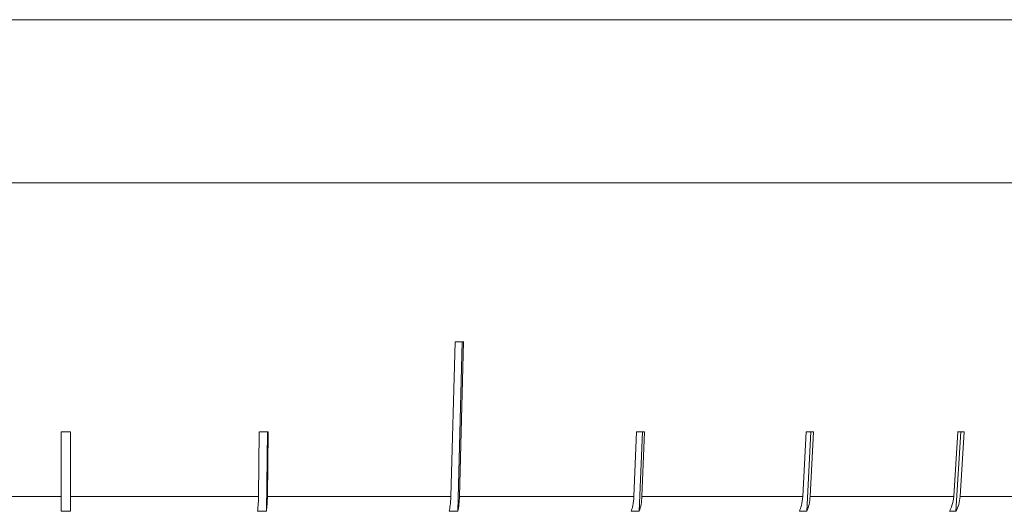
# Model space of a CAD drawing. Header units: inches. Extents: x -3.6 to 22.2, y -7.8 to 16.7.
# Tile 32 of 127: x -0.5 to 0.5, y 0.9 to 1.4. Entities that reach past the tile are written whole.
import ezdxf

# ---------------------------------------------------------------- set-up
doc = ezdxf.new("R2010")
doc.units = ezdxf.units.IN
doc.header["$MEASUREMENT"] = 0

msp = doc.modelspace()

# ---------------------------------------------------------------- linework, layer by layer
at = {"color": 7, "linetype": 'Continuous', "lineweight": 15}
for p, q in [((-1.9634, 1.4216), (0.9726, 1.4216)), ((-0.5464, 1.4216), (-0.6503, 1.4216)), ((-0.3928, 1.4216), (-0.4968, 1.4216)), ((-0.2402, 1.4216), (-0.3434, 1.4216)), ((-0.0905, 1.4216), (-0.1916, 1.4216)), ((0.0548, 1.4216), (-0.0431, 1.4216)), ((0.194, 1.4216), (0.1004, 1.4216)), ((0.3257, 1.4216), (0.2374, 1.4216)), ((0.4484, 1.4216), (0.3663, 1.4216)), ((0.5608, 1.4216), (0.4858, 1.4216)), ((0.9726, 1.2416), (-1.9634, 1.2416)), ((-0.0653, 1.0659), (-0.0699, 0.8949)), ((-0.0624, 0.8786), (-0.0573, 1.0659)), ((-0.0604, 0.8949), (-0.0558, 1.0659)), ((-0.5004, 0.9663), (-0.5004, 0.8949)), ((-0.4904, 0.8949), (-0.4904, 0.9663)), ((-0.2816, 0.9663), (-0.2825, 0.8949)), ((-0.2737, 0.8786), (-0.2725, 0.9663)), ((-0.2727, 0.8949), (-0.2717, 0.9663)), ((0.1351, 0.9663), (0.1323, 0.8949)), ((0.1383, 0.8786), (0.1418, 0.9663)), ((0.1412, 0.8949), (0.144, 0.9663)), ((0.3227, 0.9663), (0.319, 0.8949)), ((0.3233, 0.8786), (0.3278, 0.9663)), ((0.3271, 0.8949), (0.3308, 0.9663)), ((0.4901, 0.9663), (0.4857, 0.8949)), ((0.4882, 0.8786), (0.4936, 0.9663)), ((0.4927, 0.8949), (0.4971, 0.9663)), ((-0.7083, 0.8949), (-0.5004, 0.8949)), ((-0.4904, 0.8949), (-0.2825, 0.8949)), ((-0.2727, 0.8949), (-0.0699, 0.8949)), ((-0.0604, 0.8949), (0.1323, 0.8949)), ((0.1412, 0.8949), (0.319, 0.8949)), ((0.3271, 0.8949), (0.4857, 0.8949)), ((0.4927, 0.8949), (0.6282, 0.8949)), ((-0.4904, 0.8786), (-0.5004, 0.8786)), ((-0.2737, 0.8786), (-0.2835, 0.8786)), ((-0.0624, 0.8786), (-0.0719, 0.8786)), ((0.1383, 0.8786), (0.1294, 0.8786)), ((0.3233, 0.8786), (0.3152, 0.8786)), ((0.4882, 0.8786), (0.4811, 0.8786))]:
    msp.add_line(p, q, dxfattribs=at)
for centre, major_axis, ratio, start_param, end_param in [((-0.4988, 1.19), (1.4182, -0.0386), 0.083147, 5.025295, 5.032346), ((-0.4954, 1.0896), (1.4095, 0), 0.087491, 4.708842, 4.715936), ((-0.4971, 1.0896), (1.4095, -0.0194), 0.086398, 4.867117, 4.874212), ((-0.5003, 1.0896), (1.4095, -0.0563), 0.077831, 5.183203, 5.190298), ((-0.5018, 1.0896), (1.4095, -0.0728), 0.070593, 5.340823, 5.347917), ((-0.5031, 1.0896), (1.4095, -0.0875), 0.061627, 5.498082, 5.505176)]:
    msp.add_ellipse(centre, major_axis=major_axis, ratio=ratio, start_param=start_param, end_param=end_param, dxfattribs=at)
for points, knots in [([(-0.5004, 0.8949), (-0.5004, 0.8949), (-0.5004, 0.8913), (-0.5004, 0.8856), (-0.5004, 0.8806), (-0.5004, 0.8787), (-0.5004, 0.8786)], [0, 0, 0, 0, 0.0151923, 0.6008006, 0.9673179, 1, 1, 1, 1]), ([(-0.4904, 0.8786), (-0.4904, 0.8787), (-0.4904, 0.8816), (-0.4904, 0.887), (-0.4904, 0.8927), (-0.4904, 0.8949)], [0, 0, 0, 0, 0.032685, 0.618346, 1, 1, 1, 1]), ([(-0.2825, 0.8949), (-0.2826, 0.8915), (-0.2828, 0.8856), (-0.2833, 0.8806), (-0.2835, 0.8786)], [0, 0, 0, 0, 0.5853453, 1, 1, 1, 1]), ([(-0.2737, 0.8786), (-0.2734, 0.8811), (-0.2729, 0.886), (-0.2727, 0.892), (-0.2727, 0.8949)], [0, 0, 0, 0, 0.4969276, 1, 1, 1, 1]), ([(-0.0699, 0.8949), (-0.0701, 0.8915), (-0.0704, 0.8856), (-0.0714, 0.8806), (-0.0719, 0.8786)], [0, 0, 0, 0, 0.585345, 1, 1, 1, 1]), ([(-0.0624, 0.8786), (-0.0619, 0.8811), (-0.0608, 0.886), (-0.0605, 0.892), (-0.0604, 0.8949)], [0, 0, 0, 0, 0.496901, 1, 1, 1, 1]), ([(0.1323, 0.8949), (0.132, 0.8915), (0.1315, 0.8856), (0.13, 0.8806), (0.1294, 0.8786)], [0, 0, 0, 0, 0.585345, 1, 1, 1, 1]), ([(0.1383, 0.8786), (0.139, 0.8811), (0.1405, 0.886), (0.141, 0.892), (0.1412, 0.8949)], [0, 0, 0, 0, 0.496854, 1, 1, 1, 1]), ([(0.319, 0.8949), (0.3186, 0.8915), (0.318, 0.8856), (0.316, 0.8806), (0.3152, 0.8786)], [0, 0, 0, 0, 0.585345, 1, 1, 1, 1]), ([(0.3233, 0.8786), (0.3243, 0.8811), (0.3262, 0.886), (0.3268, 0.892), (0.3271, 0.8949)], [0, 0, 0, 0, 0.496778, 1, 1, 1, 1]), ([(0.4857, 0.8949), (0.4852, 0.8915), (0.4845, 0.8856), (0.4821, 0.8806), (0.4811, 0.8786)], [0, 0, 0, 0, 0.5853453, 1, 1, 1, 1]), ([(0.4882, 0.8786), (0.4894, 0.8811), (0.4917, 0.886), (0.4924, 0.892), (0.4927, 0.8949)], [0, 0, 0, 0, 0.496659, 1, 1, 1, 1])]:
    msp.add_open_spline(points, degree=3, knots=knots, dxfattribs=at)

doc.saveas('drawing.dxf')
